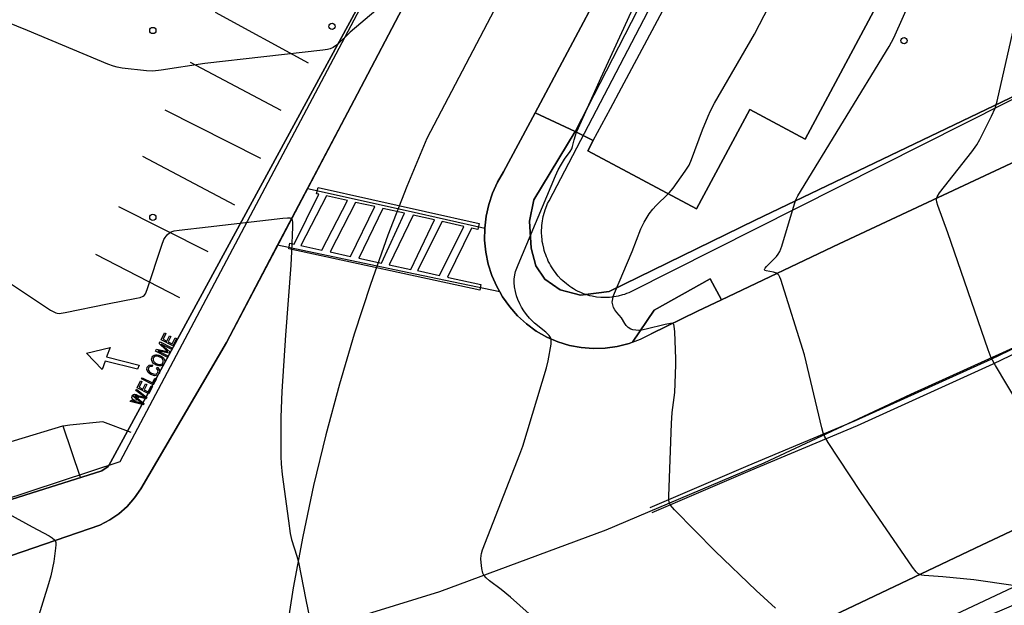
# Model space of a CAD drawing. Extents: x 0 to 85000, y -1 to 75000.
# Tile 48 of 147: x 38877 to 39035, y 61787 to 61881. Entities that reach past the tile are written whole.
import ezdxf

# ---------------------------------------------------------------- set-up
doc = ezdxf.new("R2010")
doc.units = 0
doc.header["$MEASUREMENT"] = 0
doc.header["$PDMODE"] = 33
doc.header["$PDSIZE"] = -3
for name, color, linetype in [('BOS3D_ACTIVE_POLY_CLIP', 227, 'CONTINUOUS'), ('BOS3D_PAVEMENT_MARKINGS_LI', 15, 'CONTINUOUS'), ('BOS3D_PAVEMENT_MARKINGS_PO', 9, 'CONTINUOUS'), ('CONTOUR_CLIP', 120, 'CONTINUOUS'), ('DTM_INFOTECHBREAKS_CLIP', 4, 'CONTINUOUS'), ('DTM_POINT', 158, 'CONTINUOUS'), ('PARCELS_FULL_17_CLIP', 7, 'CONTINUOUS'), ('PARKING_CLIP', 78, 'CONTINUOUS'), ('ROAD_CLIP', 197, 'CONTINUOUS'), ('SIDEWALK_CLIP', 78, 'CONTINUOUS')]:
    doc.layers.add(name, color=color, linetype=linetype)

msp = doc.modelspace()

# ---------------------------------------------------------------- linework, layer by layer
at = {"layer": 'BOS3D_ACTIVE_POLY_CLIP', "elevation": 44.5}
msp.add_lwpolyline([(39037.44, 61926.09), (39002.86, 61861.44), (38993.96, 61866.2), (38985.42, 61850.22), (38967.94, 61859.57), (38968.82, 61861.21), (38971.57, 61866.37), (38973.34, 61869.67), (39004.32, 61927.61), (39006.07, 61930.87), (39011.47, 61940.96), (39030.47, 61930.8), (39037.85, 61926.85)], close=True, dxfattribs=at)
at = {"layer": 'BOS3D_PAVEMENT_MARKINGS_LI'}
for p, q in [((38918.7, 61866.05), (38904.16, 61873.74)), ((38900.03, 61866.12), (38915.37, 61858.39)), ((38896.43, 61858.72), (38911.23, 61850.87)), ((38892.57, 61850.63), (38906.94, 61843.41)), ((38888.91, 61842.96), (38902.38, 61836)), ((38886.49, 61807.1), (38883.67, 61815.33))]:
    msp.add_line(p, q, dxfattribs=at)
for points in [[(39374.33, 61988.15), (39332.97, 61968.98), (39307.65, 61957.09), (39278.49, 61943.26), (39251.5, 61930.37), (39206.1, 61908.8), (39164.41, 61888.84), (39149.27, 61881.63), (39119.83, 61867.66), (39087.77, 61852.26), (39058.28, 61838.34), (39032.65, 61826.03), (39010.88, 61816.17), (38993.62, 61808.94), (38977.89, 61802.2)], [(39374.66, 61987.43), (39333.3, 61968.25), (39307.99, 61956.37), (39278.83, 61942.54), (39251.84, 61929.65), (39206.44, 61908.08), (39164.77, 61888.08), (39149.63, 61880.88), (39120.2, 61866.9), (39088.13, 61851.5), (39058.64, 61837.58), (39033.01, 61825.27), (39011.21, 61815.4), (38993.95, 61808.16), (38978.22, 61801.42)], [(38914.53, 61893.85), (38908.13, 61881.84), (38923.05, 61873.67)], [(38894.59, 61814.33), (38890.04, 61816.01), (38884.76, 61815.5), (38883.67, 61815.33)], [(38883.67, 61815.33), (38883.61, 61815.32), (38868.02, 61810.64)]]:
    msp.add_lwpolyline(points, dxfattribs=at)
at = {"layer": 'BOS3D_PAVEMENT_MARKINGS_PO'}
for points in [[(38924.62, 61853.65), (38950.48, 61847.89), (38950.26, 61846.91), (38949.27, 61847.13), (38945.4, 61839.24), (38945.57, 61839.2), (38950.78, 61838.07), (38950.59, 61837.19), (38919.93, 61843.83), (38920.12, 61844.71), (38920.81, 61844.56), (38924.74, 61852.59), (38924.4, 61852.67)], [(38925.97, 61852.32), (38921.84, 61844.33), (38925.25, 61843.6), (38929.33, 61851.57)], [(38930.63, 61851.28), (38926.57, 61843.31), (38929.82, 61842.61), (38933.73, 61850.59)], [(38935.03, 61850.3), (38931.16, 61842.32), (38934.84, 61841.52), (38938.53, 61849.52)], [(38939.89, 61849.22), (38936.06, 61841.26), (38939.52, 61840.51), (38943.32, 61848.45)], [(38944.55, 61848.18), (38940.61, 61840.33), (38944.11, 61839.51), (38948.04, 61847.4)], [(38899.74, 61829.29), (38900.32, 61829), (38900.75, 61829.86), (38900.98, 61829.75), (38900.55, 61828.89), (38901.19, 61828.57), (38901.67, 61829.52), (38901.89, 61829.41), (38901.31, 61828.25), (38899.42, 61829.2), (38899.98, 61830.32), (38900.2, 61830.21)], [(38899.25, 61828.86), (38901.14, 61827.92), (38901.04, 61827.72), (38899.46, 61828.51), (38900.82, 61827.27), (38900.73, 61827.08), (38898.89, 61827.44), (38900.5, 61826.63), (38900.4, 61826.43), (38898.51, 61827.38), (38898.66, 61827.69), (38900.19, 61827.39), (38900.51, 61827.32), (38900.24, 61827.56), (38899.11, 61828.59)], [(38890.65, 61826.48), (38895.89, 61825.13), (38895.64, 61824.48), (38890.42, 61825.77), (38889.98, 61824.41), (38887.44, 61827.05), (38891.27, 61827.94)], [(38899.33, 61826.65), (38899.59, 61826.49), (38899.8, 61826.3), (38899.94, 61826.08), (38900.01, 61825.85), (38900, 61825.63), (38899.93, 61825.42), (38899.8, 61825.23), (38899.61, 61825.09), (38899.38, 61825.02), (38899.13, 61825.01), (38898.86, 61825.05), (38898.61, 61825.15), (38898.39, 61825.28), (38898.21, 61825.41), (38898.07, 61825.57), (38897.97, 61825.73), (38897.91, 61825.9), (38897.89, 61826.07), (38897.91, 61826.23), (38897.97, 61826.4), (38898.11, 61826.59), (38898.29, 61826.72), (38898.52, 61826.8), (38898.78, 61826.81), (38899.05, 61826.76)], [(38897.89, 61823.82), (38898.34, 61823.67), (38898.7, 61823.71), (38898.92, 61823.93), (38898.95, 61824.28), (38898.67, 61824.63), (38898.83, 61824.8), (38899.19, 61824.33), (38899.15, 61823.84), (38898.82, 61823.5), (38898.34, 61823.44), (38897.79, 61823.61), (38897.32, 61823.96), (38897.11, 61824.39), (38897.19, 61824.82), (38897.53, 61825.14), (38898.05, 61825.16), (38898, 61824.93), (38897.62, 61824.92), (38897.4, 61824.71), (38897.36, 61824.36), (38897.55, 61824.05)], [(38899.04, 61825.25), (38899.19, 61825.23), (38899.33, 61825.24), (38899.46, 61825.28), (38899.57, 61825.34), (38899.65, 61825.42), (38899.72, 61825.52), (38899.76, 61825.64), (38899.77, 61825.76), (38899.76, 61825.88), (38899.71, 61826.01), (38899.63, 61826.13), (38899.53, 61826.24), (38899.39, 61826.34), (38899.22, 61826.44), (38899, 61826.53), (38898.79, 61826.58), (38898.59, 61826.57), (38898.42, 61826.52), (38898.29, 61826.43), (38898.19, 61826.29), (38898.15, 61826.18), (38898.14, 61826.07), (38898.15, 61825.95), (38898.19, 61825.83), (38898.26, 61825.7), (38898.37, 61825.59), (38898.52, 61825.47), (38898.72, 61825.36), (38898.88, 61825.29)], [(38895.89, 61821.58), (38896.47, 61821.29), (38896.9, 61822.15), (38897.12, 61822.04), (38896.69, 61821.18), (38897.33, 61820.86), (38897.81, 61821.81), (38898.04, 61821.7), (38897.46, 61820.54), (38895.56, 61821.48), (38896.12, 61822.61), (38896.35, 61822.5)], [(38896.38, 61823.12), (38898.05, 61822.29), (38898.43, 61823.05), (38898.66, 61822.94), (38898.17, 61821.97), (38896.28, 61822.92)], [(38895.46, 61821.29), (38897.15, 61819.92), (38897.05, 61819.72), (38895.44, 61820.11), (38895.19, 61820.17), (38895.39, 61820.02), (38896.67, 61818.97), (38896.57, 61818.76), (38894.47, 61819.29), (38894.57, 61819.5), (38895.93, 61819.12), (38896.35, 61818.99), (38896.04, 61819.24), (38894.9, 61820.17), (38895.03, 61820.42), (38896.1, 61820.16), (38896.83, 61819.95), (38896.46, 61820.23), (38895.36, 61821.08)]]:
    msp.add_lwpolyline(points, close=True, dxfattribs=at)
at = {"layer": 'CONTOUR_CLIP'}
for points, elevation in [([(38980.84, 61852.67), (38981, 61852.83), (38981.65, 61853.56), (38983.59, 61856.28), (38984.22, 61857.26), (38984.61, 61858.16), (38986.39, 61862.94), (38987.25, 61865.11), (38987.63, 61865.99), (38988.3, 61867.22), (38994.69, 61878.29), (38997.07, 61882.84), (38997.56, 61883.92), (39003.19, 61897.15), (39005.46, 61902.36), (39015.14, 61921.99), (39015.59, 61922.88), (39015.98, 61923.57), (39018.36, 61927.25), (39021.2, 61931.89), (39021.74, 61932.91), (39022.35, 61934.29), (39022.57, 61934.99), (39022.57, 61935.03)], 20), ([(39036.27, 61789.76), (39029.93, 61790.66), (39024.95, 61791.12), (39021.97, 61791.32), (39021.61, 61791.38), (39021.27, 61791.48), (39020.97, 61791.66), (39020.7, 61791.92), (39020.11, 61792.7), (39011.74, 61804.85), (39006.55, 61812.73), (39005.95, 61813.74), (39005.73, 61814.28), (39005.52, 61815.04), (39002.75, 61826.81), (38998.93, 61838.89), (38998.79, 61839.24), (38998.62, 61839.57), (38998.39, 61839.82), (38998.26, 61839.91), (38997.77, 61840.07), (38996.57, 61840.27), (38996.35, 61840.36), (38996.3, 61840.42), (38996.3, 61840.51), (38996.41, 61840.72), (38996.62, 61840.96), (38998.26, 61842.58), (38998.54, 61842.94), (38998.77, 61843.38), (38999.08, 61844.27), (39001.13, 61851.06), (39001.41, 61851.8), (39001.68, 61852.33), (39016.33, 61876.33), (39017.11, 61877.7), (39029.8, 61906.18)], 21), ([(38964.52, 61779.82), (38955.55, 61787.84), (38954.02, 61789.1), (38952.18, 61790.49), (38951.6, 61790.97), (38951.25, 61791.38), (38951.1, 61791.72), (38950.93, 61792.47), (38950.8, 61793.45), (38950.77, 61794.02), (38950.81, 61794.53), (38950.89, 61794.89), (38951.06, 61795.45), (38957.03, 61810.82), (38957.5, 61812.12), (38961.3, 61824.69), (38961.56, 61825.83), (38962.04, 61828.51), (38962.07, 61828.89), (38962.04, 61829.25), (38961.93, 61829.57), (38961.74, 61829.87), (38961.21, 61830.41), (38959.4, 61831.9), (38958.6, 61832.7), (38958.11, 61833.27), (38957.69, 61833.86), (38957.3, 61834.47), (38957.03, 61834.99), (38956.72, 61835.7), (38956.52, 61836.24), (38956.32, 61836.96), (38956.18, 61837.69), (38956.11, 61838.41), (38956.11, 61838.95), (38956.21, 61839.64), (38956.33, 61840.15), (38956.75, 61841.25), (38962.75, 61855.52), (38963.21, 61856.48), (38963.72, 61857.41), (38964.22, 61858.2), (38965.12, 61859.45), (38965.36, 61859.86), (38965.51, 61860.27), (38965.75, 61861.3), (38965.95, 61862.01), (38966.13, 61862.53), (38966.43, 61863.26), (38970.05, 61871.25), (38974.33, 61880.55), (38978.04, 61888.69)], 19), ([(38933.89, 61882.09), (38929.79, 61878.61), (38927.73, 61876.65), (38927.03, 61876.15), (38926.55, 61875.94), (38926.17, 61875.85), (38925.39, 61875.74), (38906.45, 61873.57), (38899.44, 61872.52), (38898.09, 61872.38), (38897.1, 61872.43), (38893.15, 61872.85), (38892.37, 61872.97), (38891.8, 61873.13), (38890.87, 61873.49), (38877.95, 61878.89), (38869.88, 61882.14)], 19), ([(39038.73, 61816.17), (39033.41, 61825.1), (39032.74, 61826.32), (39032.24, 61827.61), (39025.77, 61846.38), (39024.14, 61850.78), (39023.98, 61851.32), (39023.94, 61851.67), (39023.95, 61851.84), (39024.05, 61852.17), (39024.44, 61852.79), (39029.6, 61859.4), (39030.42, 61860.53), (39030.9, 61861.4), (39032.78, 61865.15), (39033.36, 61866.42), (39033.67, 61867.56), (39036.22, 61878.61)], 22), ([(38998.11, 61786.1), (38994.98, 61788.95), (38988.4, 61795.24), (38981.88, 61801.91), (38981.25, 61802.64), (38981.08, 61802.97), (38981.02, 61803.14), (38980.97, 61803.51), (38980.95, 61804.09), (38981.38, 61815.76), (38981.49, 61817.5), (38981.91, 61820.76), (38982.09, 61825.2), (38982.08, 61826.17), (38981.93, 61830.47), (38981.84, 61831.38), (38981.74, 61831.65), (38981.65, 61831.75), (38981.54, 61831.8), (38981.25, 61831.83), (38980.36, 61831.68), (38977.32, 61830.91), (38976.58, 61830.76), (38976.12, 61830.72), (38975.65, 61830.74), (38975.18, 61830.82), (38974.88, 61830.92), (38974.45, 61831.17), (38974.11, 61831.49), (38973.87, 61831.83), (38973.35, 61832.72), (38972.59, 61833.59), (38972.3, 61833.99), (38972.08, 61834.4), (38971.94, 61834.83), (38971.88, 61835.25), (38971.94, 61835.8), (38972.04, 61836.17), (38972.25, 61836.71), (38975.06, 61843.39), (38976.47, 61847.04), (38976.71, 61847.57), (38976.99, 61848.08), (38977.8, 61849.42), (38978.38, 61850.2), (38978.91, 61850.77), (38980.84, 61852.67)], 20), ([(38869.42, 61842.1), (38881.68, 61833.97), (38882.18, 61833.68), (38882.53, 61833.53), (38882.71, 61833.48), (38883.07, 61833.45), (38884.03, 61833.58), (38890.82, 61834.96), (38895.49, 61835.87), (38896.05, 61836.01), (38896.56, 61836.22), (38896.7, 61836.32), (38896.91, 61836.59), (38897.21, 61837.27), (38899.53, 61844.39), (38899.87, 61845.3), (38900.05, 61845.64), (38900.41, 61846.09), (38900.84, 61846.46), (38901.18, 61846.62), (38901.54, 61846.72), (38902.3, 61846.83), (38906.97, 61847.33), (38918.98, 61848.75), (38919.74, 61848.81), (38920.07, 61848.79), (38920.32, 61848.68), (38920.4, 61848.57), (38920.45, 61848.44), (38920.5, 61848.11), (38920.51, 61847.35), (38920.38, 61843.37), (38920.24, 61841.2), (38919.38, 61829.93), (38918.82, 61820.9), (38918.64, 61816.8), (38918.67, 61810.45), (38918.72, 61809.29), (38918.85, 61807.57), (38919.9, 61800.11), (38920.14, 61798.08), (38920.38, 61797.12), (38921.21, 61794.47), (38921.47, 61793.51), (38922.65, 61787.43), (38923.64, 61782.79)], 18), ([(38868.32, 61804.83), (38878.71, 61799.16), (38881.46, 61797.7), (38881.94, 61797.41), (38882.33, 61797.07), (38882.42, 61796.94), (38882.51, 61796.63), (38882.53, 61796.28), (38882.48, 61795.72), (38882.18, 61793.61), (38881.69, 61791.31), (38881.33, 61789.99), (38879.33, 61783.4), (38879.03, 61782.47), (38878.75, 61781.74), (38875.74, 61775.52)], 17)]:
    msp.add_lwpolyline(points, dxfattribs=dict(at, elevation=elevation))
at = {"layer": 'DTM_INFOTECHBREAKS_CLIP'}
for points in [[(39020.92, 62040.77, 20.18), (39019.49, 62038.03, 20.14), (39004.76, 62009.75, 19.67), (38998.41, 61997.56, 19.47), (38998.08, 61996.91, 19.46), (38978.49, 61959.24, 19.78), (38962.99, 61929.74, 19.1), (38960.37, 61924.76, 18.98), (38952.07, 61908.96, 18.62), (38950.33, 61905.63, 18.6), (38947.71, 61900.65, 18.58), (38939.27, 61884.57, 18.5), (38930.41, 61867.69, 18.42)], [(39017.36, 62006.29, 20.19), (39009.78, 61990.85, 19.46), (38990.25, 61953.22, 19.72), (38963.73, 61902.82, 18.9), (38942.08, 61861.56, 18.42)], [(39007.69, 61943, 19.31), (38991.82, 61913.16, 19.18), (38965.9, 61862.64, 18.98)], [(39165.45, 61918.27, 26.48), (39148.33, 61910.53, 25.75), (39128.54, 61901.56, 25.33), (39115.23, 61895.52, 25.05), (39113.96, 61894.95, 25.02), (39083.35, 61880.34, 23.73), (39077.15, 61877.38, 23.47), (39073.6, 61875.67, 23.37), (39071.93, 61874.86, 23.32), (39041.69, 61860.27, 22.42), (39008.32, 61844.64, 21.63), (38989.4, 61835.64, 20.41), (38985.55, 61833.81, 20.17), (38978.13, 61830.16, 19.83)], [(38975.94, 61896.54, 18.62), (38959.48, 61865.68, 18.37), (38954.42, 61856.2, 18.29), (38953.44, 61854.53, 18.35), (38952.64, 61852.77, 18.41), (38952.03, 61850.94, 18.47), (38951.61, 61849.05, 18.53), (38951.4, 61847.13, 18.59), (38951.38, 61845.19, 18.64), (38951.57, 61843.27, 18.69), (38951.96, 61841.37, 18.74), (38952.54, 61839.53, 18.78), (38953.32, 61837.76, 18.82), (38954.27, 61836.08, 18.85), (38955.4, 61834.5, 18.88), (38956.68, 61833.05, 18.9), (38958.11, 61831.75, 18.91), (38959.67, 61830.6, 18.92), (38961.34, 61829.62, 18.93), (38963.12, 61828.86, 19.08), (38964.98, 61828.31, 19.22), (38966.88, 61827.95, 19.35), (38968.82, 61827.8, 19.47), (38970.76, 61827.87, 19.57), (38972.68, 61828.14, 19.66), (38974.57, 61828.61, 19.73), (38975.14, 61828.83, 19.75), (38976.39, 61829.29, 19.79), (38978.13, 61830.16, 19.83)], [(39146.47, 61879.63, 25.95), (39125.73, 61869.92, 25.4), (39088.73, 61853.25, 23.47), (39053.35, 61835.64, 22.6), (39019.75, 61820.44, 21.63), (38996.22, 61809.39, 20.57), (38970.82, 61798.63, 19.63), (38944.14, 61788.7, 18.78), (38919.33, 61781.05, 17.87), (38910.5, 61778.33, 17.54), (38867.44, 61763.31, 17.01), (38837.52, 61753.92, 15.25), (38813.14, 61747.15, 14.92)], [(39193.65, 61872.27, 26.74), (39192.91, 61871.93, 26.71), (39170.4, 61861.76, 25.75), (39136.54, 61846.42, 25.02), (39100.31, 61829.12, 23.47), (39064.68, 61811.92, 22.42), (39041.48, 61801.07, 21.87), (39031.17, 61796.24, 21.63), (39007.5, 61784.97, 20.17), (38980.98, 61773.74, 19.32), (38952.71, 61763.34, 18.13), (38918.58, 61752.81, 17.54), (38875.3, 61738.74, 16.36), (38845.63, 61729.34, 15.15), (38822.25, 61721.85, 14.93), (38812.89, 61718.85, 14.83), (38808, 61717.28, 14.79), (38766.81, 61707.53, 12.61)], [(38930.41, 61867.69, 18.42), (38909.9, 61828.75, 17.55), (38896.15, 61805.28, 17.07), (38895.16, 61803.8, 17.08), (38893.98, 61802.45, 17.09), (38892.64, 61801.27, 17.1), (38891.17, 61800.26, 17.12), (38889.58, 61799.45, 17.13), (38887.89, 61798.85, 17.14)], [(38968.82, 61861.21, 19.19), (38967.64, 61861.81, 19.15), (38965.9, 61862.64, 18.98), (38959.48, 61865.68, 18.37)], [(38942.08, 61861.56, 18.42), (38938.86, 61853.82, 18.48), (38935.84, 61845.99, 18.52), (38933.03, 61838.08, 18.52), (38930.43, 61830.1, 18.49), (38928.05, 61822.06, 18.44), (38925.87, 61813.95, 18.35), (38923.91, 61805.79, 18.23), (38922.17, 61797.59, 18.08), (38920.64, 61789.34, 17.91), (38919.33, 61781.05, 17.87)], [(38975.14, 61828.83, 19.75), (38978.59, 61833.95, 20.43), (38987.57, 61839.01, 20.89), (38989.4, 61835.64, 20.41)], [(38887.89, 61798.85, 17.14), (38859.3, 61789.03, 16.36), (38829.92, 61779.32, 15.15), (38794.05, 61768.11, 14.79), (38774.34, 61762.81, 13.85), (38756.5, 61759.4, 13.02), (38733.28, 61756.19, 12.81), (38721.95, 61754.63, 12.71), (38716.19, 61753.86, 12.72), (38697.83, 61751.42, 12.75), (38685.83, 61749.82, 12.77)]]:
    msp.add_polyline3d(points, dxfattribs=at)
at = {"layer": 'DTM_POINT'}
for p in [(38898.09, 61878.89, 19.27), (38926.87, 61879.56, 19.2), (39018.73, 61877.26, 21.08), (38898.09, 61848.89, 18.06), (38895.22, 61819.95, 17.97)]:
    msp.add_point(p, dxfattribs=at)
at = {"layer": 'PARCELS_FULL_17_CLIP'}
msp.add_lwpolyline([(39075.21, 61887.58), (38974.83, 61836.9), (38974.51, 61836.76), (38974.18, 61836.62), (38973.85, 61836.5), (38973.52, 61836.4), (38972.83, 61836.21), (38972.49, 61836.14), (38972.14, 61836.08), (38971.79, 61836.04), (38971.44, 61836.01), (38971.09, 61835.99), (38970.74, 61835.98), (38970.03, 61836), (38969.33, 61836.07), (38968.64, 61836.2), (38968.29, 61836.28), (38967.95, 61836.38), (38967.61, 61836.48), (38967.28, 61836.6), (38966.95, 61836.73), (38966.3, 61837.03), (38965.99, 61837.19), (38965.67, 61837.37), (38965.37, 61837.56), (38965.08, 61837.76), (38964.5, 61838.19), (38963.96, 61838.66), (38963.69, 61838.91), (38963.2, 61839.43), (38962.97, 61839.71), (38962.74, 61840), (38962.53, 61840.29), (38962.13, 61840.9), (38961.94, 61841.21), (38961.77, 61841.53), (38961.6, 61841.86), (38961.45, 61842.19), (38961.31, 61842.53), (38961.18, 61842.87), (38961.06, 61843.22), (38960.95, 61843.57), (38960.86, 61843.93), (38960.7, 61844.64), (38960.64, 61845.01), (38960.6, 61845.37), (38960.56, 61845.74), (38960.53, 61846.47), (38960.53, 61846.84), (38960.55, 61847.2), (38960.57, 61847.57), (38960.61, 61847.93), (38960.66, 61848.3), (38960.72, 61848.66), (38960.8, 61849.02), (38960.98, 61849.72), (38961.09, 61850.07), (38961.35, 61850.76), (38961.49, 61851.09), (38961.72, 61851.55), (39019.34, 61961.92)], dxfattribs=at)
for points in [[(38945.55, 61909.29), (38892.8, 61809.6), (38859.11, 61798.51), (38831.6, 61880.54), (38846.09, 61909.1), (38856.85, 61930.09), (38866.55, 61949.41)], [(39286.05, 61684.31), (39273.85, 61649.7), (39086.66, 61610.27), (39043, 61724.21), (39020.76, 61782.17), (39199.32, 61866.18)]]:
    msp.add_lwpolyline(points, close=True, dxfattribs=at)
at = {"layer": 'PARKING_CLIP'}
msp.add_lwpolyline([(39061.33, 61880.29), (38994.82, 61848.43), (38971.4, 61836.98), (38966.78, 61836.38), (38963.53, 61837.23), (38961.05, 61838.94), (38959.6, 61841.08), (38958.83, 61843.9), (38958.57, 61848.26), (38959.26, 61851.68), (38965.9, 61862.64), (38967.64, 61861.81), (38968.82, 61861.21), (38967.94, 61859.57), (38985.42, 61850.22), (38993.96, 61866.2), (39002.86, 61861.44), (39037.44, 61926.09), (39049.9, 61920.02), (39063, 61894.28), (39056.63, 61890.9)], close=True, dxfattribs=at)
for points in [[(38874.63, 61897.15), (38881.47, 61899.87), (38888.1, 61900.09), (38904.74, 61900.17), (38910.47, 61898.04), (38932.91, 61888.15), (38933.76, 61887.67), (38891.35, 61809.62), (38890.92, 61808.85), (38889.9, 61808.17), (38840.4, 61792.53)], [(38840.4, 61792.53), (38889.9, 61808.17), (38890.92, 61808.85), (38891.35, 61809.62), (38933.76, 61887.67), (38939.27, 61884.57), (38930.41, 61867.69), (38922.93, 61853.48), (38918.14, 61844.4), (38909.9, 61828.75), (38896.15, 61805.28), (38895.16, 61803.8), (38893.98, 61802.45), (38892.64, 61801.27), (38891.17, 61800.26), (38889.58, 61799.45), (38887.89, 61798.85), (38859.3, 61789.03)], [(39041.69, 61860.27), (39008.32, 61844.64), (38989.4, 61835.64), (38987.57, 61839.01), (38978.59, 61833.95), (38975.14, 61828.83), (38974.57, 61828.61), (38972.68, 61828.14), (38970.76, 61827.87), (38968.82, 61827.8), (38966.88, 61827.95), (38964.98, 61828.31), (38963.12, 61828.86), (38961.34, 61829.62), (38959.67, 61830.6), (38958.11, 61831.75), (38956.68, 61833.05), (38955.4, 61834.5), (38954.27, 61836.08), (38953.8, 61836.91), (38953.32, 61837.76), (38952.54, 61839.53), (38951.96, 61841.37), (38951.57, 61843.27), (38951.38, 61845.19), (38951.4, 61847.13), (38951.4, 61847.15), (38951.61, 61849.05), (38952.03, 61850.94), (38952.64, 61852.77), (38953.44, 61854.53), (38954.42, 61856.2), (38959.48, 61865.68), (38965.9, 61862.64), (38959.26, 61851.68), (38958.57, 61848.26), (38958.83, 61843.9), (38959.6, 61841.08), (38961.05, 61838.94), (38963.53, 61837.23), (38966.78, 61836.38), (38971.4, 61836.98), (38994.82, 61848.43), (39061.33, 61880.29)]]:
    msp.add_lwpolyline(points, dxfattribs=at)
at = {"layer": 'ROAD_CLIP'}
for points in [[(39352.2, 61947.92), (39296.21, 61920.41), (39266.86, 61906.72), (39257.76, 61902.39), (39231.98, 61890.13), (39193.65, 61872.27), (39192.91, 61871.93), (39170.4, 61861.76), (39136.54, 61846.42), (39100.31, 61829.12), (39064.68, 61811.92), (39041.48, 61801.07), (39031.17, 61796.24), (39007.5, 61784.97), (38980.98, 61773.74), (38952.71, 61763.34), (38918.58, 61752.81), (38875.3, 61738.74)], [(38975.93, 61896.54), (38959.48, 61865.68), (38954.42, 61856.2), (38953.44, 61854.53), (38952.64, 61852.77), (38952.03, 61850.94), (38951.61, 61849.05), (38951.4, 61847.15), (38951.4, 61847.13), (38951.38, 61845.19), (38951.57, 61843.27), (38951.96, 61841.37), (38952.54, 61839.53), (38953.32, 61837.76), (38953.8, 61836.91), (38954.27, 61836.08), (38955.4, 61834.5), (38956.68, 61833.05), (38958.11, 61831.75), (38959.67, 61830.6), (38961.34, 61829.62), (38963.12, 61828.86), (38964.98, 61828.31), (38966.88, 61827.95), (38968.82, 61827.8), (38970.76, 61827.87), (38972.68, 61828.14), (38974.57, 61828.61), (38975.14, 61828.83), (38976.39, 61829.29), (38978.13, 61830.16), (38985.55, 61833.81), (38989.4, 61835.64), (39008.32, 61844.64), (39041.69, 61860.27)], [(38859.3, 61789.03), (38887.89, 61798.85), (38889.58, 61799.45), (38891.17, 61800.26), (38892.64, 61801.27), (38893.98, 61802.45), (38895.16, 61803.8), (38896.15, 61805.28), (38909.9, 61828.75), (38918.14, 61844.4), (38922.93, 61853.48), (38930.41, 61867.69), (38939.27, 61884.57)]]:
    msp.add_lwpolyline(points, dxfattribs=at)
at = {"layer": 'SIDEWALK_CLIP'}
for points in [[(38991.82, 61913.16), (38965.9, 61862.64), (38959.48, 61865.68), (38975.93, 61896.54), (39001.61, 61946.27), (39007.69, 61943)], [(38953.32, 61837.76), (38953.8, 61836.91), (38938.93, 61839.99), (38918.14, 61844.4), (38922.93, 61853.48), (38939.12, 61849.93), (38951.4, 61847.15), (38951.4, 61847.13), (38951.38, 61845.19), (38951.57, 61843.27), (38951.96, 61841.37), (38952.54, 61839.53)], [(38855.73, 61722.24), (38824.03, 61712.57), (38822.25, 61721.85), (38845.63, 61729.34), (38875.3, 61738.74), (38918.58, 61752.81), (38952.71, 61763.34), (38980.98, 61773.74), (39007.5, 61784.97), (39031.17, 61796.24), (39041.48, 61801.07), (39046.12, 61790.76), (39028.26, 61783.17), (39001.91, 61771.94), (38964.4, 61757.9), (38929.27, 61746.15), (38890.95, 61733.73)]]:
    msp.add_lwpolyline(points, close=True, dxfattribs=at)

doc.saveas('drawing.dxf')
